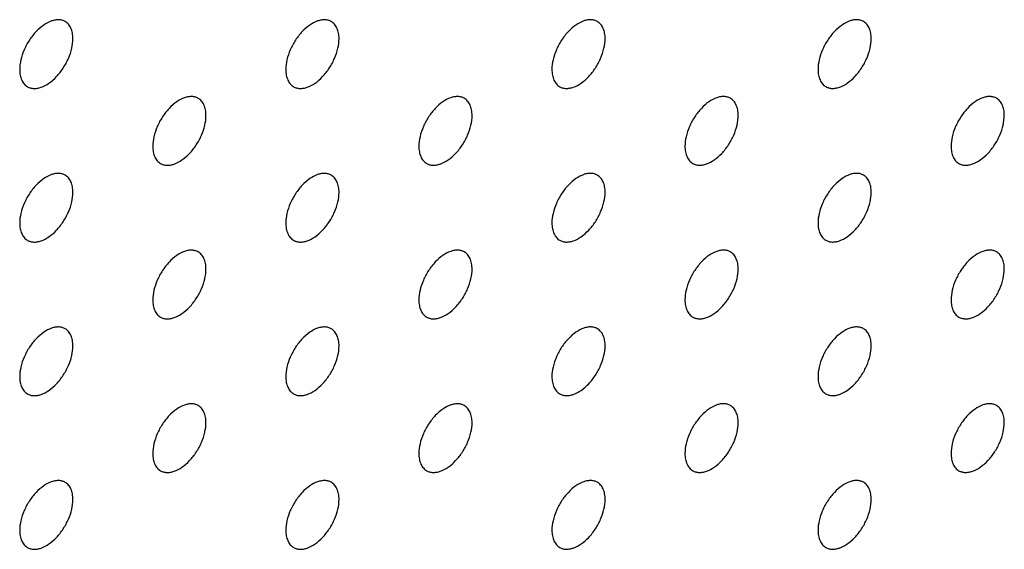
# Model space of a CAD drawing. Header units: inches. Extents: x 0 to 34, y 0 to 22.
# Tile 111 of 176: x 27.739 to 28.262, y 9.699 to 9.98. Entities that reach past the tile are written whole.
import ezdxf

# ---------------------------------------------------------------- set-up
doc = ezdxf.new("R2010")
doc.units = ezdxf.units.IN
doc.header["$LTSCALE"] = 1.87
doc.header["$MEASUREMENT"] = 0
doc.layers.add('02___PRT_ALL_AXES', color=7, linetype='CONTINUOUS')

msp = doc.modelspace()

# ---------------------------------------------------------------- linework, layer by layer
at = {"layer": '02___PRT_ALL_AXES', "color": 7, "linetype": 'CONTINUOUS'}
for points, knots in [([(27.76303, 9.97915), (27.76254, 9.97944), (27.76145, 9.97989), (27.75966, 9.98015), (27.75773, 9.98001), (27.75493, 9.97927), (27.75135, 9.97731), (27.7474, 9.97381), (27.74391, 9.96934), (27.74115, 9.96425), (27.73938, 9.95897), (27.73889, 9.95537), (27.73889, 9.95367)], [0, 0, 0, 0, 0.042842, 0.087441, 0.135298, 0.187275, 0.304489, 0.438213, 0.582466, 0.729664, 0.871609, 1, 1, 1, 1]), ([(27.76717, 9.97), (27.76717, 9.97101), (27.76702, 9.97293), (27.76624, 9.97558), (27.76493, 9.97774), (27.76369, 9.97877), (27.76303, 9.97915)], [0, 0, 0, 0, 0.288094, 0.548173, 0.782164, 1, 1, 1, 1]), ([(27.90445, 9.97916), (27.90396, 9.97945), (27.90288, 9.9799), (27.90108, 9.98016), (27.89916, 9.98002), (27.89636, 9.97927), (27.89278, 9.97732), (27.88882, 9.97382), (27.88533, 9.96934), (27.88257, 9.96426), (27.8808, 9.95898), (27.88031, 9.95538), (27.88031, 9.95368)], [0, 0, 0, 0, 0.042842, 0.087441, 0.135298, 0.187275, 0.304489, 0.438213, 0.582466, 0.729664, 0.871609, 1, 1, 1, 1]), ([(27.9086, 9.97001), (27.9086, 9.97102), (27.90844, 9.97294), (27.90766, 9.97558), (27.90635, 9.97774), (27.90511, 9.97878), (27.90445, 9.97916)], [0, 0, 0, 0, 0.288094, 0.548173, 0.782164, 1, 1, 1, 1]), ([(28.04588, 9.97917), (28.04538, 9.97945), (28.0443, 9.97991), (28.0425, 9.98017), (28.04058, 9.98002), (28.03778, 9.97928), (28.0342, 9.97733), (28.03025, 9.97382), (28.02675, 9.96935), (28.02399, 9.96427), (28.02222, 9.95898), (28.02173, 9.95539), (28.02173, 9.95368)], [0, 0, 0, 0, 0.042842, 0.087441, 0.135298, 0.187275, 0.304489, 0.438213, 0.582466, 0.729664, 0.871609, 1, 1, 1, 1]), ([(28.05002, 9.97002), (28.05002, 9.97102), (28.04986, 9.97295), (28.04908, 9.97559), (28.04778, 9.97775), (28.04654, 9.97879), (28.04588, 9.97917)], [0, 0, 0, 0, 0.288094, 0.548173, 0.782164, 1, 1, 1, 1]), ([(28.1873, 9.97918), (28.1868, 9.97946), (28.18572, 9.97991), (28.18392, 9.98018), (28.182, 9.98003), (28.1792, 9.97929), (28.17562, 9.97733), (28.17167, 9.97383), (28.16817, 9.96936), (28.16541, 9.96427), (28.16364, 9.95899), (28.16315, 9.9554), (28.16315, 9.95369)], [0, 0, 0, 0, 0.042842, 0.087441, 0.135298, 0.187275, 0.304489, 0.438213, 0.582466, 0.729664, 0.871609, 1, 1, 1, 1]), ([(28.19144, 9.97002), (28.19144, 9.97103), (28.19128, 9.97295), (28.1905, 9.9756), (28.1892, 9.97776), (28.18796, 9.9788), (28.1873, 9.97918)], [0, 0, 0, 0, 0.288094, 0.548173, 0.782164, 1, 1, 1, 1]), ([(27.74303, 9.94451), (27.74353, 9.94423), (27.74461, 9.94378), (27.74641, 9.94351), (27.74833, 9.94366), (27.75113, 9.9444), (27.75471, 9.94636), (27.75866, 9.94986), (27.76216, 9.95433), (27.76492, 9.95942), (27.76669, 9.9647), (27.76717, 9.96829), (27.76717, 9.97)], [0, 0, 0, 0, 0.042842, 0.087441, 0.135298, 0.187275, 0.304489, 0.438213, 0.582466, 0.729664, 0.871609, 1, 1, 1, 1]), ([(27.88445, 9.94452), (27.88495, 9.94424), (27.88603, 9.94379), (27.88783, 9.94352), (27.88975, 9.94367), (27.89255, 9.94441), (27.89613, 9.94637), (27.90008, 9.94987), (27.90358, 9.95434), (27.90634, 9.95943), (27.90811, 9.96471), (27.9086, 9.9683), (27.9086, 9.97001)], [0, 0, 0, 0, 0.042842, 0.087441, 0.135298, 0.187275, 0.304489, 0.438213, 0.582466, 0.729664, 0.871609, 1, 1, 1, 1]), ([(28.02588, 9.94453), (28.02637, 9.94425), (28.02745, 9.94379), (28.02925, 9.94353), (28.03117, 9.94368), (28.03397, 9.94442), (28.03755, 9.94637), (28.04151, 9.94988), (28.045, 9.95435), (28.04776, 9.95943), (28.04953, 9.96472), (28.05002, 9.96831), (28.05002, 9.97002)], [0, 0, 0, 0, 0.042842, 0.087441, 0.135298, 0.187275, 0.304489, 0.438213, 0.582466, 0.729664, 0.871609, 1, 1, 1, 1]), ([(28.1673, 9.94454), (28.16779, 9.94425), (28.16888, 9.9438), (28.17067, 9.94354), (28.1726, 9.94368), (28.1754, 9.94443), (28.17898, 9.94638), (28.18293, 9.94988), (28.18642, 9.95436), (28.18918, 9.95944), (28.19095, 9.96472), (28.19144, 9.96832), (28.19144, 9.97002)], [0, 0, 0, 0, 0.042842, 0.087441, 0.135298, 0.187275, 0.304489, 0.438213, 0.582466, 0.729664, 0.871609, 1, 1, 1, 1]), ([(27.73889, 9.95367), (27.73889, 9.95266), (27.73905, 9.95074), (27.73983, 9.94809), (27.74113, 9.94593), (27.74237, 9.9449), (27.74303, 9.94451)], [0, 0, 0, 0, 0.288094, 0.548173, 0.782164, 1, 1, 1, 1]), ([(27.88031, 9.95368), (27.88031, 9.95267), (27.88047, 9.95075), (27.88125, 9.9481), (27.88255, 9.94594), (27.88379, 9.9449), (27.88445, 9.94452)], [0, 0, 0, 0, 0.288094, 0.548173, 0.782164, 1, 1, 1, 1]), ([(28.02173, 9.95368), (28.02173, 9.95268), (28.02189, 9.95075), (28.02267, 9.94811), (28.02398, 9.94595), (28.02522, 9.94491), (28.02588, 9.94453)], [0, 0, 0, 0, 0.288094, 0.548173, 0.782164, 1, 1, 1, 1]), ([(28.16315, 9.95369), (28.16315, 9.95269), (28.16331, 9.95076), (28.16409, 9.94812), (28.1654, 9.94596), (28.16664, 9.94492), (28.1673, 9.94454)], [0, 0, 0, 0, 0.288094, 0.548173, 0.782164, 1, 1, 1, 1]), ([(27.83374, 9.93833), (27.83325, 9.93862), (27.83216, 9.93907), (27.83037, 9.93933), (27.82844, 9.93919), (27.82565, 9.93845), (27.82206, 9.93649), (27.81811, 9.93299), (27.81462, 9.92852), (27.81186, 9.92343), (27.81009, 9.91815), (27.8096, 9.91455), (27.8096, 9.91285)], [0, 0, 0, 0, 0.042842, 0.087441, 0.135298, 0.187275, 0.304489, 0.438213, 0.582466, 0.729664, 0.871609, 1, 1, 1, 1]), ([(27.83789, 9.92918), (27.83789, 9.93019), (27.83773, 9.93211), (27.83695, 9.93476), (27.83564, 9.93692), (27.8344, 9.93795), (27.83374, 9.93833)], [0, 0, 0, 0, 0.288094, 0.548173, 0.782164, 1, 1, 1, 1]), ([(27.97516, 9.93834), (27.97467, 9.93863), (27.97359, 9.93908), (27.97179, 9.93934), (27.96987, 9.9392), (27.96707, 9.93845), (27.96349, 9.9365), (27.95954, 9.933), (27.95604, 9.92852), (27.95328, 9.92344), (27.95151, 9.91816), (27.95102, 9.91456), (27.95102, 9.91286)], [0, 0, 0, 0, 0.042842, 0.087441, 0.135298, 0.187275, 0.304489, 0.438213, 0.582466, 0.729664, 0.871609, 1, 1, 1, 1]), ([(27.97931, 9.92919), (27.97931, 9.9302), (27.97915, 9.93212), (27.97837, 9.93476), (27.97706, 9.93693), (27.97582, 9.93796), (27.97516, 9.93834)], [0, 0, 0, 0, 0.288094, 0.548173, 0.782164, 1, 1, 1, 1]), ([(28.11659, 9.93835), (28.11609, 9.93863), (28.11501, 9.93909), (28.11321, 9.93935), (28.11129, 9.9392), (28.10849, 9.93846), (28.10491, 9.93651), (28.10096, 9.933), (28.09746, 9.92853), (28.0947, 9.92345), (28.09293, 9.91816), (28.09244, 9.91457), (28.09244, 9.91287)], [0, 0, 0, 0, 0.042842, 0.087441, 0.135298, 0.187275, 0.304489, 0.438213, 0.582466, 0.729664, 0.871609, 1, 1, 1, 1]), ([(28.12073, 9.9292), (28.12073, 9.9302), (28.12057, 9.93213), (28.11979, 9.93477), (28.11849, 9.93693), (28.11725, 9.93797), (28.11659, 9.93835)], [0, 0, 0, 0, 0.288094, 0.548173, 0.782164, 1, 1, 1, 1]), ([(28.25801, 9.93836), (28.25751, 9.93864), (28.25643, 9.93909), (28.25464, 9.93936), (28.25271, 9.93921), (28.24991, 9.93847), (28.24633, 9.93651), (28.24238, 9.93301), (28.23888, 9.92854), (28.23612, 9.92345), (28.23435, 9.91817), (28.23387, 9.91458), (28.23387, 9.91287)], [0, 0, 0, 0, 0.042842, 0.087441, 0.135298, 0.187275, 0.304489, 0.438213, 0.582466, 0.729664, 0.871609, 1, 1, 1, 1]), ([(28.26215, 9.9292), (28.26215, 9.93021), (28.26199, 9.93213), (28.26121, 9.93478), (28.25991, 9.93694), (28.25867, 9.93798), (28.25801, 9.93836)], [0, 0, 0, 0, 0.288094, 0.548173, 0.782164, 1, 1, 1, 1]), ([(27.81374, 9.9037), (27.81424, 9.90341), (27.81532, 9.90296), (27.81712, 9.90269), (27.81904, 9.90284), (27.82184, 9.90358), (27.82542, 9.90554), (27.82937, 9.90904), (27.83287, 9.91351), (27.83563, 9.9186), (27.8374, 9.92388), (27.83789, 9.92747), (27.83789, 9.92918)], [0, 0, 0, 0, 0.042842, 0.087441, 0.135298, 0.187275, 0.304489, 0.438213, 0.582466, 0.729664, 0.871609, 1, 1, 1, 1]), ([(27.95516, 9.9037), (27.95566, 9.90342), (27.95674, 9.90297), (27.95854, 9.9027), (27.96046, 9.90285), (27.96326, 9.90359), (27.96684, 9.90555), (27.97079, 9.90905), (27.97429, 9.91352), (27.97705, 9.91861), (27.97882, 9.92389), (27.97931, 9.92748), (27.97931, 9.92919)], [0, 0, 0, 0, 0.042842, 0.087441, 0.135298, 0.187275, 0.304489, 0.438213, 0.582466, 0.729664, 0.871609, 1, 1, 1, 1]), ([(28.09659, 9.90371), (28.09708, 9.90343), (28.09816, 9.90297), (28.09996, 9.90271), (28.10189, 9.90286), (28.10468, 9.9036), (28.10826, 9.90555), (28.11222, 9.90906), (28.11571, 9.91353), (28.11847, 9.91861), (28.12024, 9.9239), (28.12073, 9.92749), (28.12073, 9.9292)], [0, 0, 0, 0, 0.042842, 0.087441, 0.135298, 0.187275, 0.304489, 0.438213, 0.582466, 0.729664, 0.871609, 1, 1, 1, 1]), ([(28.23801, 9.90372), (28.2385, 9.90343), (28.23959, 9.90298), (28.24138, 9.90272), (28.24331, 9.90287), (28.24611, 9.90361), (28.24969, 9.90556), (28.25364, 9.90907), (28.25713, 9.91354), (28.25989, 9.91862), (28.26166, 9.92391), (28.26215, 9.9275), (28.26215, 9.9292)], [0, 0, 0, 0, 0.042842, 0.087441, 0.135298, 0.187275, 0.304489, 0.438213, 0.582466, 0.729664, 0.871609, 1, 1, 1, 1]), ([(27.8096, 9.91285), (27.8096, 9.91184), (27.80976, 9.90992), (27.81054, 9.90727), (27.81184, 9.90511), (27.81308, 9.90408), (27.81374, 9.9037)], [0, 0, 0, 0, 0.288094, 0.548173, 0.782164, 1, 1, 1, 1]), ([(27.95102, 9.91286), (27.95102, 9.91185), (27.95118, 9.90993), (27.95196, 9.90728), (27.95327, 9.90512), (27.9545, 9.90408), (27.95516, 9.9037)], [0, 0, 0, 0, 0.288094, 0.548173, 0.782164, 1, 1, 1, 1]), ([(28.09244, 9.91287), (28.09244, 9.91186), (28.0926, 9.90993), (28.09338, 9.90729), (28.09469, 9.90513), (28.09593, 9.90409), (28.09659, 9.90371)], [0, 0, 0, 0, 0.288094, 0.548173, 0.782164, 1, 1, 1, 1]), ([(28.23387, 9.91287), (28.23387, 9.91187), (28.23403, 9.90994), (28.2348, 9.9073), (28.23611, 9.90514), (28.23735, 9.9041), (28.23801, 9.90372)], [0, 0, 0, 0, 0.288094, 0.548173, 0.782164, 1, 1, 1, 1]), ([(27.76303, 9.89751), (27.76254, 9.89779), (27.76145, 9.89824), (27.75966, 9.89851), (27.75773, 9.89836), (27.75493, 9.89762), (27.75135, 9.89566), (27.7474, 9.89216), (27.74391, 9.88769), (27.74115, 9.8826), (27.73938, 9.87732), (27.73889, 9.87373), (27.73889, 9.87202)], [0, 0, 0, 0, 0.042842, 0.087441, 0.135298, 0.187275, 0.304489, 0.438213, 0.582466, 0.729664, 0.871609, 1, 1, 1, 1]), ([(27.76717, 9.88835), (27.76717, 9.88936), (27.76702, 9.89128), (27.76624, 9.89393), (27.76493, 9.89609), (27.76369, 9.89713), (27.76303, 9.89751)], [0, 0, 0, 0, 0.288094, 0.548173, 0.782164, 1, 1, 1, 1]), ([(27.90445, 9.89751), (27.90396, 9.8978), (27.90288, 9.89825), (27.90108, 9.89852), (27.89916, 9.89837), (27.89636, 9.89763), (27.89278, 9.89567), (27.88882, 9.89217), (27.88533, 9.8877), (27.88257, 9.88261), (27.8808, 9.87733), (27.88031, 9.87374), (27.88031, 9.87203)], [0, 0, 0, 0, 0.042842, 0.087441, 0.135298, 0.187275, 0.304489, 0.438213, 0.582466, 0.729664, 0.871609, 1, 1, 1, 1]), ([(27.9086, 9.88836), (27.9086, 9.88937), (27.90844, 9.89129), (27.90766, 9.89394), (27.90635, 9.8961), (27.90511, 9.89713), (27.90445, 9.89751)], [0, 0, 0, 0, 0.288094, 0.548173, 0.782164, 1, 1, 1, 1]), ([(28.04588, 9.89752), (28.04538, 9.89781), (28.0443, 9.89826), (28.0425, 9.89852), (28.04058, 9.89838), (28.03778, 9.89763), (28.0342, 9.89568), (28.03025, 9.89218), (28.02675, 9.88771), (28.02399, 9.88262), (28.02222, 9.87734), (28.02173, 9.87374), (28.02173, 9.87204)], [0, 0, 0, 0, 0.042842, 0.087441, 0.135298, 0.187275, 0.304489, 0.438213, 0.582466, 0.729664, 0.871609, 1, 1, 1, 1]), ([(28.05002, 9.88837), (28.05002, 9.88938), (28.04986, 9.8913), (28.04908, 9.89395), (28.04778, 9.89611), (28.04654, 9.89714), (28.04588, 9.89752)], [0, 0, 0, 0, 0.288094, 0.548173, 0.782164, 1, 1, 1, 1]), ([(28.1873, 9.89753), (28.1868, 9.89781), (28.18572, 9.89827), (28.18392, 9.89853), (28.182, 9.89838), (28.1792, 9.89764), (28.17562, 9.89569), (28.17167, 9.89218), (28.16817, 9.88771), (28.16541, 9.88263), (28.16364, 9.87734), (28.16315, 9.87375), (28.16315, 9.87205)], [0, 0, 0, 0, 0.042842, 0.087441, 0.135298, 0.187275, 0.304489, 0.438213, 0.582466, 0.729664, 0.871609, 1, 1, 1, 1]), ([(28.19144, 9.88838), (28.19144, 9.88938), (28.19128, 9.89131), (28.1905, 9.89395), (28.1892, 9.89611), (28.18796, 9.89715), (28.1873, 9.89753)], [0, 0, 0, 0, 0.288094, 0.548173, 0.782164, 1, 1, 1, 1]), ([(27.74303, 9.86287), (27.74353, 9.86258), (27.74461, 9.86213), (27.74641, 9.86187), (27.74833, 9.86201), (27.75113, 9.86276), (27.75471, 9.86471), (27.75866, 9.86821), (27.76216, 9.87269), (27.76492, 9.87777), (27.76669, 9.88305), (27.76717, 9.88665), (27.76717, 9.88835)], [0, 0, 0, 0, 0.042842, 0.087441, 0.135298, 0.187275, 0.304489, 0.438213, 0.582466, 0.729664, 0.871609, 1, 1, 1, 1]), ([(27.88445, 9.86288), (27.88495, 9.86259), (27.88603, 9.86214), (27.88783, 9.86188), (27.88975, 9.86202), (27.89255, 9.86276), (27.89613, 9.86472), (27.90008, 9.86822), (27.90358, 9.87269), (27.90634, 9.87778), (27.90811, 9.88306), (27.9086, 9.88666), (27.9086, 9.88836)], [0, 0, 0, 0, 0.042842, 0.087441, 0.135298, 0.187275, 0.304489, 0.438213, 0.582466, 0.729664, 0.871609, 1, 1, 1, 1]), ([(28.02588, 9.86288), (28.02637, 9.8626), (28.02745, 9.86215), (28.02925, 9.86188), (28.03117, 9.86203), (28.03397, 9.86277), (28.03755, 9.86473), (28.04151, 9.86823), (28.045, 9.8727), (28.04776, 9.87779), (28.04953, 9.88307), (28.05002, 9.88666), (28.05002, 9.88837)], [0, 0, 0, 0, 0.042842, 0.087441, 0.135298, 0.187275, 0.304489, 0.438213, 0.582466, 0.729664, 0.871609, 1, 1, 1, 1]), ([(28.1673, 9.86289), (28.16779, 9.86261), (28.16888, 9.86215), (28.17067, 9.86189), (28.1726, 9.86204), (28.1754, 9.86278), (28.17898, 9.86473), (28.18293, 9.86824), (28.18642, 9.87271), (28.18918, 9.87779), (28.19095, 9.88308), (28.19144, 9.88667), (28.19144, 9.88838)], [0, 0, 0, 0, 0.042842, 0.087441, 0.135298, 0.187275, 0.304489, 0.438213, 0.582466, 0.729664, 0.871609, 1, 1, 1, 1]), ([(27.73889, 9.87202), (27.73889, 9.87101), (27.73905, 9.86909), (27.73983, 9.86645), (27.74113, 9.86428), (27.74237, 9.86325), (27.74303, 9.86287)], [0, 0, 0, 0, 0.288094, 0.548173, 0.782164, 1, 1, 1, 1]), ([(27.88031, 9.87203), (27.88031, 9.87102), (27.88047, 9.8691), (27.88125, 9.86645), (27.88255, 9.86429), (27.88379, 9.86326), (27.88445, 9.86288)], [0, 0, 0, 0, 0.288094, 0.548173, 0.782164, 1, 1, 1, 1]), ([(28.02173, 9.87204), (28.02173, 9.87103), (28.02189, 9.86911), (28.02267, 9.86646), (28.02398, 9.8643), (28.02522, 9.86326), (28.02588, 9.86288)], [0, 0, 0, 0, 0.288094, 0.548173, 0.782164, 1, 1, 1, 1]), ([(28.16315, 9.87205), (28.16315, 9.87104), (28.16331, 9.86912), (28.16409, 9.86647), (28.1654, 9.86431), (28.16664, 9.86327), (28.1673, 9.86289)], [0, 0, 0, 0, 0.288094, 0.548173, 0.782164, 1, 1, 1, 1]), ([(27.83374, 9.85669), (27.83325, 9.85697), (27.83216, 9.85742), (27.83037, 9.85769), (27.82844, 9.85754), (27.82565, 9.8568), (27.82206, 9.85484), (27.81811, 9.85134), (27.81462, 9.84687), (27.81186, 9.84178), (27.81009, 9.8365), (27.8096, 9.83291), (27.8096, 9.8312)], [0, 0, 0, 0, 0.042842, 0.087441, 0.135298, 0.187275, 0.304489, 0.438213, 0.582466, 0.729664, 0.871609, 1, 1, 1, 1]), ([(27.83789, 9.84753), (27.83789, 9.84854), (27.83773, 9.85046), (27.83695, 9.85311), (27.83564, 9.85527), (27.8344, 9.85631), (27.83374, 9.85669)], [0, 0, 0, 0, 0.288094, 0.548173, 0.782164, 1, 1, 1, 1]), ([(27.97516, 9.8567), (27.97467, 9.85698), (27.97359, 9.85743), (27.97179, 9.8577), (27.96987, 9.85755), (27.96707, 9.85681), (27.96349, 9.85485), (27.95954, 9.85135), (27.95604, 9.84688), (27.95328, 9.84179), (27.95151, 9.83651), (27.95102, 9.83292), (27.95102, 9.83121)], [0, 0, 0, 0, 0.042842, 0.087441, 0.135298, 0.187275, 0.304489, 0.438213, 0.582466, 0.729664, 0.871609, 1, 1, 1, 1]), ([(27.97931, 9.84754), (27.97931, 9.84855), (27.97915, 9.85047), (27.97837, 9.85312), (27.97706, 9.85528), (27.97582, 9.85631), (27.97516, 9.8567)], [0, 0, 0, 0, 0.288094, 0.548173, 0.782164, 1, 1, 1, 1]), ([(28.11659, 9.8567), (28.11609, 9.85699), (28.11501, 9.85744), (28.11321, 9.8577), (28.11129, 9.85756), (28.10849, 9.85681), (28.10491, 9.85486), (28.10096, 9.85136), (28.09746, 9.84689), (28.0947, 9.8418), (28.09293, 9.83652), (28.09244, 9.83292), (28.09244, 9.83122)], [0, 0, 0, 0, 0.042842, 0.087441, 0.135298, 0.187275, 0.304489, 0.438213, 0.582466, 0.729664, 0.871609, 1, 1, 1, 1]), ([(28.12073, 9.84755), (28.12073, 9.84856), (28.12057, 9.85048), (28.11979, 9.85313), (28.11849, 9.85529), (28.11725, 9.85632), (28.11659, 9.8567)], [0, 0, 0, 0, 0.288094, 0.548173, 0.782164, 1, 1, 1, 1]), ([(28.25801, 9.85671), (28.25751, 9.857), (28.25643, 9.85745), (28.25464, 9.85771), (28.25271, 9.85756), (28.24991, 9.85682), (28.24633, 9.85487), (28.24238, 9.85136), (28.23888, 9.84689), (28.23612, 9.84181), (28.23435, 9.83652), (28.23387, 9.83293), (28.23387, 9.83123)], [0, 0, 0, 0, 0.042842, 0.087441, 0.135298, 0.187275, 0.304489, 0.438213, 0.582466, 0.729664, 0.871609, 1, 1, 1, 1]), ([(28.26215, 9.84756), (28.26215, 9.84856), (28.26199, 9.85049), (28.26121, 9.85313), (28.25991, 9.85529), (28.25867, 9.85633), (28.25801, 9.85671)], [0, 0, 0, 0, 0.288094, 0.548173, 0.782164, 1, 1, 1, 1]), ([(27.81374, 9.82205), (27.81424, 9.82176), (27.81532, 9.82131), (27.81712, 9.82105), (27.81904, 9.82119), (27.82184, 9.82194), (27.82542, 9.82389), (27.82937, 9.82739), (27.83287, 9.83187), (27.83563, 9.83695), (27.8374, 9.84223), (27.83789, 9.84583), (27.83789, 9.84753)], [0, 0, 0, 0, 0.042842, 0.087441, 0.135298, 0.187275, 0.304489, 0.438213, 0.582466, 0.729664, 0.871609, 1, 1, 1, 1]), ([(27.95516, 9.82206), (27.95566, 9.82177), (27.95674, 9.82132), (27.95854, 9.82106), (27.96046, 9.8212), (27.96326, 9.82194), (27.96684, 9.8239), (27.97079, 9.8274), (27.97429, 9.83187), (27.97705, 9.83696), (27.97882, 9.84224), (27.97931, 9.84584), (27.97931, 9.84754)], [0, 0, 0, 0, 0.042842, 0.087441, 0.135298, 0.187275, 0.304489, 0.438213, 0.582466, 0.729664, 0.871609, 1, 1, 1, 1]), ([(28.09659, 9.82206), (28.09708, 9.82178), (28.09816, 9.82133), (28.09996, 9.82106), (28.10189, 9.82121), (28.10468, 9.82195), (28.10826, 9.82391), (28.11222, 9.82741), (28.11571, 9.83188), (28.11847, 9.83697), (28.12024, 9.84225), (28.12073, 9.84584), (28.12073, 9.84755)], [0, 0, 0, 0, 0.042842, 0.087441, 0.135298, 0.187275, 0.304489, 0.438213, 0.582466, 0.729664, 0.871609, 1, 1, 1, 1]), ([(28.23801, 9.82207), (28.2385, 9.82179), (28.23959, 9.82134), (28.24138, 9.82107), (28.24331, 9.82122), (28.24611, 9.82196), (28.24969, 9.82392), (28.25364, 9.82742), (28.25713, 9.83189), (28.25989, 9.83698), (28.26166, 9.84226), (28.26215, 9.84585), (28.26215, 9.84756)], [0, 0, 0, 0, 0.042842, 0.087441, 0.135298, 0.187275, 0.304489, 0.438213, 0.582466, 0.729664, 0.871609, 1, 1, 1, 1]), ([(27.8096, 9.8312), (27.8096, 9.83019), (27.80976, 9.82827), (27.81054, 9.82563), (27.81184, 9.82347), (27.81308, 9.82243), (27.81374, 9.82205)], [0, 0, 0, 0, 0.288094, 0.548173, 0.782164, 1, 1, 1, 1]), ([(27.95102, 9.83121), (27.95102, 9.8302), (27.95118, 9.82828), (27.95196, 9.82563), (27.95327, 9.82347), (27.9545, 9.82244), (27.95516, 9.82206)], [0, 0, 0, 0, 0.288094, 0.548173, 0.782164, 1, 1, 1, 1]), ([(28.09244, 9.83122), (28.09244, 9.83021), (28.0926, 9.82829), (28.09338, 9.82564), (28.09469, 9.82348), (28.09593, 9.82244), (28.09659, 9.82206)], [0, 0, 0, 0, 0.288094, 0.548173, 0.782164, 1, 1, 1, 1]), ([(28.23387, 9.83123), (28.23387, 9.83022), (28.23403, 9.8283), (28.2348, 9.82565), (28.23611, 9.82349), (28.23735, 9.82245), (28.23801, 9.82207)], [0, 0, 0, 0, 0.288094, 0.548173, 0.782164, 1, 1, 1, 1]), ([(27.76303, 9.81586), (27.76254, 9.81614), (27.76145, 9.8166), (27.75966, 9.81686), (27.75773, 9.81671), (27.75493, 9.81597), (27.75135, 9.81402), (27.7474, 9.81051), (27.74391, 9.80604), (27.74115, 9.80096), (27.73938, 9.79567), (27.73889, 9.79208), (27.73889, 9.79037)], [0, 0, 0, 0, 0.042842, 0.087441, 0.135298, 0.187275, 0.304489, 0.438213, 0.582466, 0.729664, 0.871609, 1, 1, 1, 1]), ([(27.90445, 9.81587), (27.90396, 9.81615), (27.90288, 9.8166), (27.90108, 9.81687), (27.89916, 9.81672), (27.89636, 9.81598), (27.89278, 9.81402), (27.88882, 9.81052), (27.88533, 9.80605), (27.88257, 9.80096), (27.8808, 9.79568), (27.88031, 9.79209), (27.88031, 9.79038)], [0, 0, 0, 0, 0.042842, 0.087441, 0.135298, 0.187275, 0.304489, 0.438213, 0.582466, 0.729664, 0.871609, 1, 1, 1, 1]), ([(28.04588, 9.81588), (28.04538, 9.81616), (28.0443, 9.81661), (28.0425, 9.81688), (28.04058, 9.81673), (28.03778, 9.81599), (28.0342, 9.81403), (28.03025, 9.81053), (28.02675, 9.80606), (28.02399, 9.80097), (28.02222, 9.79569), (28.02173, 9.7921), (28.02173, 9.79039)], [0, 0, 0, 0, 0.042842, 0.087441, 0.135298, 0.187275, 0.304489, 0.438213, 0.582466, 0.729664, 0.871609, 1, 1, 1, 1]), ([(28.1873, 9.81588), (28.1868, 9.81617), (28.18572, 9.81662), (28.18392, 9.81688), (28.182, 9.81674), (28.1792, 9.81599), (28.17562, 9.81404), (28.17167, 9.81054), (28.16817, 9.80607), (28.16541, 9.80098), (28.16364, 9.7957), (28.16315, 9.7921), (28.16315, 9.7904)], [0, 0, 0, 0, 0.042842, 0.087441, 0.135298, 0.187275, 0.304489, 0.438213, 0.582466, 0.729664, 0.871609, 1, 1, 1, 1]), ([(27.76717, 9.80671), (27.76717, 9.80771), (27.76702, 9.80964), (27.76624, 9.81228), (27.76493, 9.81444), (27.76369, 9.81548), (27.76303, 9.81586)], [0, 0, 0, 0, 0.288094, 0.548173, 0.782164, 1, 1, 1, 1]), ([(27.9086, 9.80671), (27.9086, 9.80772), (27.90844, 9.80964), (27.90766, 9.81229), (27.90635, 9.81445), (27.90511, 9.81549), (27.90445, 9.81587)], [0, 0, 0, 0, 0.288094, 0.548173, 0.782164, 1, 1, 1, 1]), ([(28.05002, 9.80672), (28.05002, 9.80773), (28.04986, 9.80965), (28.04908, 9.8123), (28.04778, 9.81446), (28.04654, 9.81549), (28.04588, 9.81588)], [0, 0, 0, 0, 0.288094, 0.548173, 0.782164, 1, 1, 1, 1]), ([(28.19144, 9.80673), (28.19144, 9.80774), (28.19128, 9.80966), (28.1905, 9.81231), (28.1892, 9.81447), (28.18796, 9.8155), (28.1873, 9.81588)], [0, 0, 0, 0, 0.288094, 0.548173, 0.782164, 1, 1, 1, 1]), ([(27.74303, 9.78122), (27.74353, 9.78094), (27.74461, 9.78048), (27.74641, 9.78022), (27.74833, 9.78037), (27.75113, 9.78111), (27.75471, 9.78306), (27.75866, 9.78657), (27.76216, 9.79104), (27.76492, 9.79612), (27.76669, 9.80141), (27.76717, 9.805), (27.76717, 9.80671)], [0, 0, 0, 0, 0.042842, 0.087441, 0.135298, 0.187275, 0.304489, 0.438213, 0.582466, 0.729664, 0.871609, 1, 1, 1, 1]), ([(27.88445, 9.78123), (27.88495, 9.78094), (27.88603, 9.78049), (27.88783, 9.78023), (27.88975, 9.78038), (27.89255, 9.78112), (27.89613, 9.78307), (27.90008, 9.78657), (27.90358, 9.79105), (27.90634, 9.79613), (27.90811, 9.80141), (27.9086, 9.80501), (27.9086, 9.80671)], [0, 0, 0, 0, 0.042842, 0.087441, 0.135298, 0.187275, 0.304489, 0.438213, 0.582466, 0.729664, 0.871609, 1, 1, 1, 1]), ([(28.02588, 9.78124), (28.02637, 9.78095), (28.02745, 9.7805), (28.02925, 9.78024), (28.03117, 9.78038), (28.03397, 9.78113), (28.03755, 9.78308), (28.04151, 9.78658), (28.045, 9.79105), (28.04776, 9.79614), (28.04953, 9.80142), (28.05002, 9.80502), (28.05002, 9.80672)], [0, 0, 0, 0, 0.042842, 0.087441, 0.135298, 0.187275, 0.304489, 0.438213, 0.582466, 0.729664, 0.871609, 1, 1, 1, 1]), ([(28.1673, 9.78124), (28.16779, 9.78096), (28.16888, 9.78051), (28.17067, 9.78024), (28.1726, 9.78039), (28.1754, 9.78113), (28.17898, 9.78309), (28.18293, 9.78659), (28.18642, 9.79106), (28.18918, 9.79615), (28.19095, 9.80143), (28.19144, 9.80502), (28.19144, 9.80673)], [0, 0, 0, 0, 0.042842, 0.087441, 0.135298, 0.187275, 0.304489, 0.438213, 0.582466, 0.729664, 0.871609, 1, 1, 1, 1]), ([(27.73889, 9.79037), (27.73889, 9.78937), (27.73905, 9.78744), (27.73983, 9.7848), (27.74113, 9.78264), (27.74237, 9.7816), (27.74303, 9.78122)], [0, 0, 0, 0, 0.288094, 0.548173, 0.782164, 1, 1, 1, 1]), ([(27.88031, 9.79038), (27.88031, 9.78938), (27.88047, 9.78745), (27.88125, 9.78481), (27.88255, 9.78265), (27.88379, 9.78161), (27.88445, 9.78123)], [0, 0, 0, 0, 0.288094, 0.548173, 0.782164, 1, 1, 1, 1]), ([(28.02173, 9.79039), (28.02173, 9.78938), (28.02189, 9.78746), (28.02267, 9.78481), (28.02398, 9.78265), (28.02522, 9.78162), (28.02588, 9.78124)], [0, 0, 0, 0, 0.288094, 0.548173, 0.782164, 1, 1, 1, 1]), ([(28.16315, 9.7904), (28.16315, 9.78939), (28.16331, 9.78747), (28.16409, 9.78482), (28.1654, 9.78266), (28.16664, 9.78163), (28.1673, 9.78124)], [0, 0, 0, 0, 0.288094, 0.548173, 0.782164, 1, 1, 1, 1]), ([(27.83374, 9.77504), (27.83325, 9.77532), (27.83216, 9.77578), (27.83037, 9.77604), (27.82844, 9.77589), (27.82565, 9.77515), (27.82206, 9.7732), (27.81811, 9.76969), (27.81462, 9.76522), (27.81186, 9.76014), (27.81009, 9.75485), (27.8096, 9.75126), (27.8096, 9.74956)], [0, 0, 0, 0, 0.042842, 0.087441, 0.135298, 0.187275, 0.304489, 0.438213, 0.582466, 0.729664, 0.871609, 1, 1, 1, 1]), ([(27.83789, 9.76589), (27.83789, 9.76689), (27.83773, 9.76882), (27.83695, 9.77146), (27.83564, 9.77362), (27.8344, 9.77466), (27.83374, 9.77504)], [0, 0, 0, 0, 0.288094, 0.548173, 0.782164, 1, 1, 1, 1]), ([(27.97516, 9.77505), (27.97467, 9.77533), (27.97359, 9.77578), (27.97179, 9.77605), (27.96987, 9.7759), (27.96707, 9.77516), (27.96349, 9.7732), (27.95954, 9.7697), (27.95604, 9.76523), (27.95328, 9.76014), (27.95151, 9.75486), (27.95102, 9.75127), (27.95102, 9.74956)], [0, 0, 0, 0, 0.042842, 0.087441, 0.135298, 0.187275, 0.304489, 0.438213, 0.582466, 0.729664, 0.871609, 1, 1, 1, 1]), ([(27.97931, 9.76589), (27.97931, 9.7669), (27.97915, 9.76882), (27.97837, 9.77147), (27.97706, 9.77363), (27.97582, 9.77467), (27.97516, 9.77505)], [0, 0, 0, 0, 0.288094, 0.548173, 0.782164, 1, 1, 1, 1]), ([(28.11659, 9.77506), (28.11609, 9.77534), (28.11501, 9.77579), (28.11321, 9.77606), (28.11129, 9.77591), (28.10849, 9.77517), (28.10491, 9.77321), (28.10096, 9.76971), (28.09746, 9.76524), (28.0947, 9.76015), (28.09293, 9.75487), (28.09244, 9.75128), (28.09244, 9.74957)], [0, 0, 0, 0, 0.042842, 0.087441, 0.135298, 0.187275, 0.304489, 0.438213, 0.582466, 0.729664, 0.871609, 1, 1, 1, 1]), ([(28.12073, 9.7659), (28.12073, 9.76691), (28.12057, 9.76883), (28.11979, 9.77148), (28.11849, 9.77364), (28.11725, 9.77468), (28.11659, 9.77506)], [0, 0, 0, 0, 0.288094, 0.548173, 0.782164, 1, 1, 1, 1]), ([(28.25801, 9.77506), (28.25751, 9.77535), (28.25643, 9.7758), (28.25464, 9.77606), (28.25271, 9.77592), (28.24991, 9.77518), (28.24633, 9.77322), (28.24238, 9.76972), (28.23888, 9.76525), (28.23612, 9.76016), (28.23435, 9.75488), (28.23387, 9.75128), (28.23387, 9.74958)], [0, 0, 0, 0, 0.042842, 0.087441, 0.135298, 0.187275, 0.304489, 0.438213, 0.582466, 0.729664, 0.871609, 1, 1, 1, 1]), ([(28.26215, 9.76591), (28.26215, 9.76692), (28.26199, 9.76884), (28.26121, 9.77149), (28.25991, 9.77365), (28.25867, 9.77468), (28.25801, 9.77506)], [0, 0, 0, 0, 0.288094, 0.548173, 0.782164, 1, 1, 1, 1]), ([(27.81374, 9.7404), (27.81424, 9.74012), (27.81532, 9.73966), (27.81712, 9.7394), (27.81904, 9.73955), (27.82184, 9.74029), (27.82542, 9.74224), (27.82937, 9.74575), (27.83287, 9.75022), (27.83563, 9.7553), (27.8374, 9.76059), (27.83789, 9.76418), (27.83789, 9.76589)], [0, 0, 0, 0, 0.042842, 0.087441, 0.135298, 0.187275, 0.304489, 0.438213, 0.582466, 0.729664, 0.871609, 1, 1, 1, 1]), ([(27.95516, 9.74041), (27.95566, 9.74012), (27.95674, 9.73967), (27.95854, 9.73941), (27.96046, 9.73956), (27.96326, 9.7403), (27.96684, 9.74225), (27.97079, 9.74576), (27.97429, 9.75023), (27.97705, 9.75531), (27.97882, 9.7606), (27.97931, 9.76419), (27.97931, 9.76589)], [0, 0, 0, 0, 0.042842, 0.087441, 0.135298, 0.187275, 0.304489, 0.438213, 0.582466, 0.729664, 0.871609, 1, 1, 1, 1]), ([(28.09659, 9.74042), (28.09708, 9.74013), (28.09816, 9.73968), (28.09996, 9.73942), (28.10189, 9.73956), (28.10468, 9.74031), (28.10826, 9.74226), (28.11222, 9.74576), (28.11571, 9.75023), (28.11847, 9.75532), (28.12024, 9.7606), (28.12073, 9.7642), (28.12073, 9.7659)], [0, 0, 0, 0, 0.042842, 0.087441, 0.135298, 0.187275, 0.304489, 0.438213, 0.582466, 0.729664, 0.871609, 1, 1, 1, 1]), ([(28.23801, 9.74042), (28.2385, 9.74014), (28.23959, 9.73969), (28.24138, 9.73942), (28.24331, 9.73957), (28.24611, 9.74031), (28.24969, 9.74227), (28.25364, 9.74577), (28.25713, 9.75024), (28.25989, 9.75533), (28.26166, 9.76061), (28.26215, 9.7642), (28.26215, 9.76591)], [0, 0, 0, 0, 0.042842, 0.087441, 0.135298, 0.187275, 0.304489, 0.438213, 0.582466, 0.729664, 0.871609, 1, 1, 1, 1]), ([(27.8096, 9.74956), (27.8096, 9.74855), (27.80976, 9.74662), (27.81054, 9.74398), (27.81184, 9.74182), (27.81308, 9.74078), (27.81374, 9.7404)], [0, 0, 0, 0, 0.288094, 0.548173, 0.782164, 1, 1, 1, 1]), ([(27.95102, 9.74956), (27.95102, 9.74856), (27.95118, 9.74663), (27.95196, 9.74399), (27.95327, 9.74183), (27.9545, 9.74079), (27.95516, 9.74041)], [0, 0, 0, 0, 0.288094, 0.548173, 0.782164, 1, 1, 1, 1]), ([(28.09244, 9.74957), (28.09244, 9.74856), (28.0926, 9.74664), (28.09338, 9.74399), (28.09469, 9.74183), (28.09593, 9.7408), (28.09659, 9.74042)], [0, 0, 0, 0, 0.288094, 0.548173, 0.782164, 1, 1, 1, 1]), ([(28.23387, 9.74958), (28.23387, 9.74857), (28.23403, 9.74665), (28.2348, 9.744), (28.23611, 9.74184), (28.23735, 9.74081), (28.23801, 9.74042)], [0, 0, 0, 0, 0.288094, 0.548173, 0.782164, 1, 1, 1, 1]), ([(27.76303, 9.73421), (27.76254, 9.7345), (27.76145, 9.73495), (27.75966, 9.73521), (27.75773, 9.73507), (27.75493, 9.73432), (27.75135, 9.73237), (27.7474, 9.72887), (27.74391, 9.7244), (27.74115, 9.71931), (27.73938, 9.71403), (27.73889, 9.71043), (27.73889, 9.70873)], [0, 0, 0, 0, 0.042842, 0.087441, 0.135298, 0.187275, 0.304489, 0.438213, 0.582466, 0.729664, 0.871609, 1, 1, 1, 1]), ([(27.76717, 9.72506), (27.76717, 9.72607), (27.76702, 9.72799), (27.76624, 9.73064), (27.76493, 9.7328), (27.76369, 9.73383), (27.76303, 9.73421)], [0, 0, 0, 0, 0.288094, 0.548173, 0.782164, 1, 1, 1, 1]), ([(27.90445, 9.73422), (27.90396, 9.73451), (27.90288, 9.73496), (27.90108, 9.73522), (27.89916, 9.73507), (27.89636, 9.73433), (27.89278, 9.73238), (27.88882, 9.72887), (27.88533, 9.7244), (27.88257, 9.71932), (27.8808, 9.71403), (27.88031, 9.71044), (27.88031, 9.70874)], [0, 0, 0, 0, 0.042842, 0.087441, 0.135298, 0.187275, 0.304489, 0.438213, 0.582466, 0.729664, 0.871609, 1, 1, 1, 1]), ([(27.9086, 9.72507), (27.9086, 9.72607), (27.90844, 9.728), (27.90766, 9.73064), (27.90635, 9.7328), (27.90511, 9.73384), (27.90445, 9.73422)], [0, 0, 0, 0, 0.288094, 0.548173, 0.782164, 1, 1, 1, 1]), ([(28.04588, 9.73423), (28.04538, 9.73451), (28.0443, 9.73497), (28.0425, 9.73523), (28.04058, 9.73508), (28.03778, 9.73434), (28.0342, 9.73239), (28.03025, 9.72888), (28.02675, 9.72441), (28.02399, 9.71933), (28.02222, 9.71404), (28.02173, 9.71045), (28.02173, 9.70874)], [0, 0, 0, 0, 0.042842, 0.087441, 0.135298, 0.187275, 0.304489, 0.438213, 0.582466, 0.729664, 0.871609, 1, 1, 1, 1]), ([(28.05002, 9.72507), (28.05002, 9.72608), (28.04986, 9.728), (28.04908, 9.73065), (28.04778, 9.73281), (28.04654, 9.73385), (28.04588, 9.73423)], [0, 0, 0, 0, 0.288094, 0.548173, 0.782164, 1, 1, 1, 1]), ([(28.1873, 9.73424), (28.1868, 9.73452), (28.18572, 9.73497), (28.18392, 9.73524), (28.182, 9.73509), (28.1792, 9.73435), (28.17562, 9.73239), (28.17167, 9.72889), (28.16817, 9.72442), (28.16541, 9.71933), (28.16364, 9.71405), (28.16315, 9.71046), (28.16315, 9.70875)], [0, 0, 0, 0, 0.042842, 0.087441, 0.135298, 0.187275, 0.304489, 0.438213, 0.582466, 0.729664, 0.871609, 1, 1, 1, 1]), ([(28.19144, 9.72508), (28.19144, 9.72609), (28.19128, 9.72801), (28.1905, 9.73066), (28.1892, 9.73282), (28.18796, 9.73386), (28.1873, 9.73424)], [0, 0, 0, 0, 0.288094, 0.548173, 0.782164, 1, 1, 1, 1]), ([(27.74303, 9.69957), (27.74353, 9.69929), (27.74461, 9.69884), (27.74641, 9.69857), (27.74833, 9.69872), (27.75113, 9.69946), (27.75471, 9.70142), (27.75866, 9.70492), (27.76216, 9.70939), (27.76492, 9.71448), (27.76669, 9.71976), (27.76717, 9.72335), (27.76717, 9.72506)], [0, 0, 0, 0, 0.042842, 0.087441, 0.135298, 0.187275, 0.304489, 0.438213, 0.582466, 0.729664, 0.871609, 1, 1, 1, 1]), ([(27.88445, 9.69958), (27.88495, 9.6993), (27.88603, 9.69884), (27.88783, 9.69858), (27.88975, 9.69873), (27.89255, 9.69947), (27.89613, 9.70143), (27.90008, 9.70493), (27.90358, 9.7094), (27.90634, 9.71449), (27.90811, 9.71977), (27.9086, 9.72336), (27.9086, 9.72507)], [0, 0, 0, 0, 0.042842, 0.087441, 0.135298, 0.187275, 0.304489, 0.438213, 0.582466, 0.729664, 0.871609, 1, 1, 1, 1]), ([(28.02588, 9.69959), (28.02637, 9.69931), (28.02745, 9.69885), (28.02925, 9.69859), (28.03117, 9.69874), (28.03397, 9.69948), (28.03755, 9.70143), (28.04151, 9.70494), (28.045, 9.70941), (28.04776, 9.71449), (28.04953, 9.71978), (28.05002, 9.72337), (28.05002, 9.72507)], [0, 0, 0, 0, 0.042842, 0.087441, 0.135298, 0.187275, 0.304489, 0.438213, 0.582466, 0.729664, 0.871609, 1, 1, 1, 1]), ([(28.1673, 9.6996), (28.16779, 9.69931), (28.16888, 9.69886), (28.17067, 9.6986), (28.1726, 9.69874), (28.1754, 9.69949), (28.17898, 9.70144), (28.18293, 9.70494), (28.18642, 9.70941), (28.18918, 9.7145), (28.19095, 9.71978), (28.19144, 9.72338), (28.19144, 9.72508)], [0, 0, 0, 0, 0.042842, 0.087441, 0.135298, 0.187275, 0.304489, 0.438213, 0.582466, 0.729664, 0.871609, 1, 1, 1, 1]), ([(27.73889, 9.70873), (27.73889, 9.70772), (27.73905, 9.7058), (27.73983, 9.70315), (27.74113, 9.70099), (27.74237, 9.69995), (27.74303, 9.69957)], [0, 0, 0, 0, 0.288094, 0.548173, 0.782164, 1, 1, 1, 1]), ([(27.88031, 9.70874), (27.88031, 9.70773), (27.88047, 9.70581), (27.88125, 9.70316), (27.88255, 9.701), (27.88379, 9.69996), (27.88445, 9.69958)], [0, 0, 0, 0, 0.288094, 0.548173, 0.782164, 1, 1, 1, 1]), ([(28.02173, 9.70874), (28.02173, 9.70774), (28.02189, 9.70581), (28.02267, 9.70317), (28.02398, 9.70101), (28.02522, 9.69997), (28.02588, 9.69959)], [0, 0, 0, 0, 0.288094, 0.548173, 0.782164, 1, 1, 1, 1]), ([(28.16315, 9.70875), (28.16315, 9.70774), (28.16331, 9.70582), (28.16409, 9.70317), (28.1654, 9.70101), (28.16664, 9.69998), (28.1673, 9.6996)], [0, 0, 0, 0, 0.288094, 0.548173, 0.782164, 1, 1, 1, 1])]:
    msp.add_open_spline(points, degree=3, knots=knots, dxfattribs=at)

doc.saveas('drawing.dxf')
